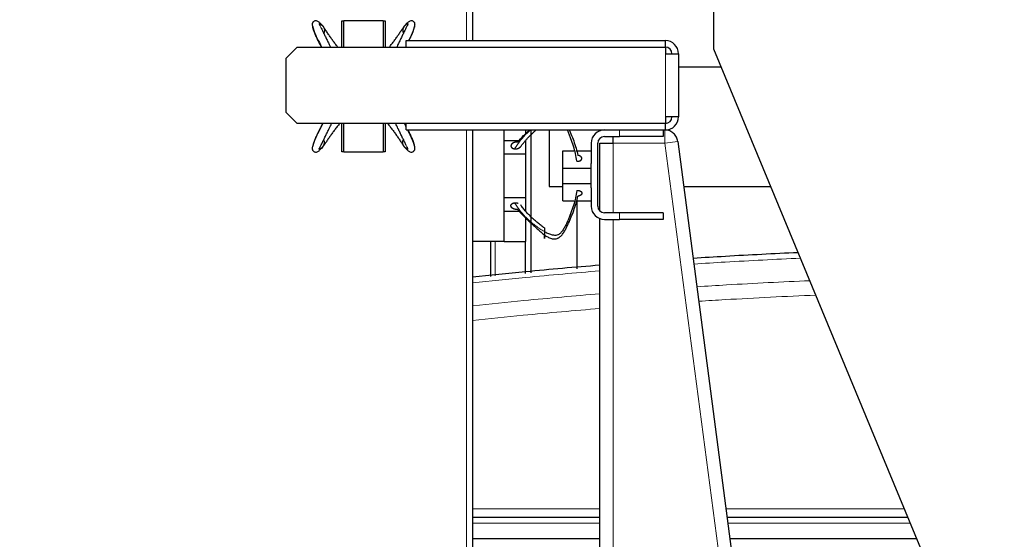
# Model space of a CAD drawing. Header units: inches. Extents: x 0 to 20790, y -12 to 14700.
# Tile 141 of 184: x 9754 to 10206, y 6251 to 6489. Entities that reach past the tile are written whole.
import ezdxf

# ---------------------------------------------------------------- set-up
doc = ezdxf.new("R2010")
doc.units = ezdxf.units.IN
doc.layers.add('1', color=7, linetype='Continuous', true_color=0xffffff)
doc.layers.add('254', color=7, linetype='Continuous', true_color=0xffffff)
doc.styles.add('latin_extended', font='simplex.shx')
doc.dimstyles.get("Standard").update_dxf_attribs({"dimtxt": 0.18, "dimasz": 0.18, "dimexe": 0.18, "dimexo": 0.0625, "dimgap": 0.09, "dimtad": 0, "dimtih": 1, "dimtoh": 1, "dimdec": 4, "dimzin": 0, "dimdsep": 46, "dimtxsty": 'Standard', "dimcen": 0.09, "dimadec": 0, "dimazin": 0, "dimtfac": 1, "dimtdec": 4, "dimtofl": 0, "dimtmove": 0, "dimatfit": 3, "dimfxl": 1, "dimtolj": 1, "dimtzin": 0, "dimarcsym": 0})

# ---------------------------------------------------------------- blocks, each defined once
blk = doc.blocks.new('_U4')
at = {"layer": '254', "color": 3, "linetype": 'Continuous', "lineweight": 13, "transparency": 16777216}
for p, q in [((10346.69, 6820.68), (8745.38, 6820.68)), ((8780.38, 6698.18), (8780.38, 4485.99)), ((10188.88, 4363.49), (8745.38, 4363.49))]:
    blk.add_line(p, q, dxfattribs=at)
at = {"layer": '254', "color": 3, "transparency": 16777216}
for points in [[(8800.8, 6698.18), (8759.97, 6698.18), (8780.38, 6820.68)], [(8759.97, 4485.99), (8800.8, 4485.99), (8780.38, 4363.49)]]:
    blk.add_solid(points, dxfattribs=at)
at = {"layer": 'Defpoints', "color": 0, "transparency": 16777216}
for p in [(10381.69, 6820.68), (8780.38, 4363.49), (10223.88, 4363.49)]:
    blk.add_point(p, dxfattribs=at)
at = {"layer": '254', "color": 2, "lineweight": 13, "transparency": 16777216, "insert": (8596.63, 5143.44), "char_height": 122.5, "attachment_point": 1, "rotation": 90, "style": 'latin_extended'}
blk.add_mtext('\\A1;2457', dxfattribs=at)
blk = doc.blocks.new('_U8')
at = {"layer": '254', "color": 3, "linetype": 'Continuous', "lineweight": 13, "transparency": 16777216}
for p, q in [((10223.88, 4398.49), (10223.88, 7205.68)), ((10381.69, 6855.68), (10381.69, 7205.68)), ((10223.88, 7170.68), (9398.45, 7170.68)), ((10101.38, 7170.68), (9978.88, 7170.68)), ((10381.69, 7170.68), (10223.88, 7170.68)), ((10504.19, 7170.68), (10626.69, 7170.68))]:
    blk.add_line(p, q, dxfattribs=at)
at = {"layer": '254', "color": 3, "transparency": 16777216}
for points in [[(10101.38, 7150.27), (10101.38, 7191.1), (10223.88, 7170.68)], [(10504.19, 7191.1), (10504.19, 7150.27), (10381.69, 7170.68)]]:
    blk.add_solid(points, dxfattribs=at)
at = {"layer": 'Defpoints', "color": 0, "transparency": 16777216}
for p in [(10223.88, 7170.68), (10381.69, 6820.68), (10223.88, 4363.49)]:
    blk.add_point(p, dxfattribs=at)
at = {"layer": '254', "color": 2, "lineweight": 13, "transparency": 16777216, "insert": (9459.7, 7354.43), "char_height": 122.5, "attachment_point": 1, "style": 'latin_extended'}
blk.add_mtext('\\A1;158', dxfattribs=at)

msp = doc.modelspace()

# ---------------------------------------------------------------- linework, layer by layer
at = {"layer": '1', "color": 2, "linetype": 'Continuous', "lineweight": 25}
for p, q in [((9961.884, 6783.191), (9961.884, 6479.482)), ((10072.537, 6739.198), (10072.537, 6475.698)), ((9901.884, 6476.489), (9901.884, 6488.491)), ((9901.884, 6488.491), (9902.924, 6488.491)), ((9902.924, 6488.691), (9920.924, 6488.691)), ((9902.924, 6476.489), (9902.924, 6488.691)), ((9920.924, 6488.691), (9920.924, 6476.489)), ((9920.924, 6488.491), (9921.884, 6488.491)), ((9921.884, 6488.491), (9921.884, 6476.489)), ((9931.384, 6476.489), (9931.384, 6479.491)), ((9931.384, 6479.491), (10050.384, 6479.491)), ((10050.384, 6476.491), (10050.384, 6479.491)), ((9876.384, 6471.489), (9881.384, 6476.489)), ((9881.384, 6476.489), (10050.384, 6476.489)), ((10050.384, 6476.489), (10050.384, 6473.491)), ((10050.384, 6473.491), (10056.384, 6473.491)), ((10056.384, 6473.491), (10056.384, 6444.491)), ((10072.537, 6475.698), (10240.672, 6069.784)), ((9876.384, 6446.493), (9876.384, 6471.489)), ((10056.379, 6467.49), (10066.884, 6467.49)), ((10066.884, 6467.49), (10075.945, 6467.49)), ((9881.384, 6441.493), (9876.384, 6446.493)), ((10056.384, 6444.491), (10050.384, 6444.491)), ((10050.384, 6444.491), (10050.384, 6441.493)), ((10050.384, 6441.493), (9881.384, 6441.493)), ((9901.884, 6428.491), (9901.884, 6441.493)), ((9902.924, 6428.291), (9902.924, 6441.493)), ((9920.924, 6441.493), (9920.924, 6428.291)), ((9921.884, 6441.493), (9921.884, 6428.491)), ((9931.384, 6438.491), (9931.384, 6441.493)), ((9931.384, 6438.491), (10050.384, 6438.491)), ((9961.884, 6438.483), (9961.884, 5988.791)), ((9976.384, 6432.518), (9976.384, 6438.491)), ((9986.384, 6436.778), (9986.384, 6438.491)), ((9988.606, 6438.49), (9988.606, 6372.923)), ((9997.034, 6438.491), (9997.034, 6412.49)), ((10049.384, 6438.491), (10049.384, 6435.491)), ((10050.384, 6438.491), (10050.384, 6441.491)), ((9976.384, 6433.691), (9983.349, 6433.691)), ((9986.384, 6427.491), (9986.384, 6433.691)), ((10022.384, 6435.491), (10029.384, 6435.491)), ((10026.384, 6432.491), (10026.384, 6435.491)), ((10049.384, 6435.491), (10029.384, 6435.491)), ((10056.069, 6433.272), (10115.384, 5981.491)), ((9902.924, 6428.491), (9901.884, 6428.491)), ((9920.924, 6428.291), (9902.924, 6428.291)), ((9921.884, 6428.491), (9920.924, 6428.491)), ((9976.384, 6427.491), (9976.384, 6432.518)), ((10003.384, 6420.962), (10003.384, 6428.962)), ((10003.384, 6428.962), (10008.389, 6428.962)), ((10009.483, 6428.962), (10016.384, 6428.962)), ((10016.384, 6432.491), (10016.384, 6423.047)), ((10019.384, 6403.491), (10019.384, 6432.491)), ((10020.384, 6432.491), (10026.384, 6432.491)), ((10020.384, 6401.252), (10020.384, 6432.491)), ((9976.384, 6407.491), (9976.384, 6427.491)), ((9976.384, 6427.491), (9986.384, 6427.491)), ((9986.384, 6407.491), (9986.384, 6427.491)), ((10003.384, 6420.962), (10016.384, 6420.962)), ((10003.384, 6413.962), (10003.384, 6420.962)), ((10016.384, 6420.962), (10016.384, 6423.047)), ((10016.384, 6413.962), (10016.384, 6420.962)), ((9997.034, 6412.49), (10003.381, 6412.49)), ((10003.384, 6405.962), (10003.384, 6413.962)), ((10003.384, 6413.962), (10016.384, 6413.962)), ((10016.384, 6411.876), (10016.384, 6413.962)), ((10016.384, 6411.876), (10016.384, 6403.491)), ((10058.797, 6412.49), (10066.884, 6412.49)), ((10066.884, 6412.49), (10098.724, 6412.49)), ((9976.384, 6402.464), (9976.384, 6407.491)), ((9976.384, 6407.491), (9986.384, 6407.491)), ((9986.384, 6401.291), (9986.384, 6407.491)), ((10003.384, 6405.962), (10008.389, 6405.962)), ((10009.483, 6405.962), (10016.384, 6405.962)), ((10009.734, 6405.961), (10009.734, 6374.744)), ((9976.384, 6387.491), (9976.384, 6402.464)), ((9976.384, 6401.291), (9983.291, 6401.291)), ((9986.384, 6387.291), (9986.384, 6398.145)), ((10020.384, 5981.491), (10020.384, 6397.827)), ((10029.384, 6400.491), (10022.384, 6400.491)), ((10022.384, 6397.491), (10029.384, 6397.491)), ((10049.384, 6400.491), (10029.384, 6400.491)), ((10049.384, 6397.491), (10029.384, 6397.491)), ((10049.384, 6400.491), (10049.384, 6397.491)), ((9961.884, 6387.491), (9976.384, 6387.491)), ((9970.103, 6387.489), (9970.103, 6371.323)), ((9976.384, 6387.291), (9976.384, 6387.491)), ((9976.384, 6387.291), (9986.384, 6387.291)), ((9986.035, 6387.289), (9986.035, 6372.698)), ((9961.887, 6260.886), (10020.385, 6260.886)), ((10078.702, 6260.886), (10161.511, 6260.886)), ((10020.384, 6250.886), (9961.889, 6250.886)), ((10165.654, 6250.886), (10080.018, 6250.886))]:
    msp.add_line(p, q, dxfattribs=at)
at = {"layer": '1', "color": 110, "linetype": 'Continuous', "lineweight": 13}
for p, q in [((9959.084, 6479.483), (9959.084, 6613.706)), ((10050.384, 6444.491), (10050.384, 6473.491)), ((9959.084, 5985.991), (9959.084, 6438.485)), ((10029.384, 6435.491), (10029.384, 6438.491)), ((10050.12, 6432.491), (10050.12, 6438.491)), ((10056.069, 6433.272), (10050.12, 6432.491)), ((10026.384, 6432.491), (10026.384, 6400.484)), ((10050.12, 6432.491), (10026.384, 6432.491)), ((10109.333, 5981.491), (10050.12, 6432.491)), ((10026.384, 6397.489), (10026.384, 5981.491)), ((10029.384, 6397.491), (10029.384, 6400.491)), ((9972.246, 6387.489), (9972.246, 6371.509)), ((9961.888, 6264.676), (10020.388, 6264.676)), ((10078.209, 6264.676), (10159.942, 6264.676)), ((10020.386, 6258.043), (9961.888, 6258.043)), ((10162.691, 6258.043), (10079.079, 6258.043))]:
    msp.add_line(p, q, dxfattribs=at)
at = {"layer": '1', "color": 2, "linetype": 'Continuous', "lineweight": 25}
for centre, radius, start, end in [((10050.384, 6473.491), 6, 0, 90), ((10050.384, 6473.491), 3, 0, 90), ((10050.384, 6444.491), 6, 270, 0), ((10050.384, 6444.491), 3, 270, 0), ((10022.384, 6432.491), 6, 90, 180), ((10022.384, 6432.491), 3, 90, 180), ((10022.384, 6403.491), 6, 180, 270), ((10022.384, 6403.491), 3, 180, 270)]:
    msp.add_arc(centre, radius, start, end, dxfattribs=at)
for points, degree, knots in [([(9892.979, 6486.41), (9892.582, 6486.93), (9891.837, 6487.712), (9890.745, 6488.454), (9889.911, 6488.642), (9889.345, 6488.489), (9889.006, 6488.232), (9888.801, 6488.021), (9888.71, 6487.922), (9888.599, 6487.802), (9888.467, 6487.606), (9888.365, 6487.321), (9888.303, 6486.783), (9888.512, 6485.981), (9889.456, 6482.604), (9891.318, 6479.16), (9892.657, 6476.538), (9892.68, 6476.492)], 3, [0, 0, 0, 0, 0.1061364, 0.1936426, 0.2614433, 0.3103506, 0.3418574, 0.3521284, 0.3562759, 0.3600445, 0.3739915, 0.3872517, 0.4014082, 0.4618352, 0.5912457, 0.9928149, 1, 1, 1, 1]), ([(9891.577, 6487.183), (9891.712, 6487.156), (9891.875, 6487.111), (9892.034, 6487.051), (9892.187, 6486.98), (9892.48, 6486.816), (9892.809, 6486.592), (9893.081, 6486.342), (9893.318, 6486.058), (9893.514, 6485.748), (9893.608, 6485.572)], 5, [0, 0, 0, 0, 0, 0, 0.2580938, 0.3152444, 0.3152444, 0.3152444, 0.6272599, 1, 1, 1, 1, 1, 1]), ([(9930.24, 6485.572), (9930.47, 6485.926), (9930.941, 6486.582), (9931.523, 6487.163), (9931.946, 6487.396), (9932.227, 6487.433), (9932.298, 6487.249), (9932.246, 6486.994), (9932.14, 6486.755), (9931.998, 6486.483), (9931.784, 6486.085), (9931.386, 6485.318), (9930.785, 6484.083), (9930.04, 6482.524), (9929.272, 6480.933), (9928.492, 6479.327), (9927.778, 6477.865), (9927.319, 6476.938), (9927.128, 6476.553)], 3, [0, 0, 0, 0, 0.0933859, 0.1867719, 0.2334649, 0.2801578, 0.3268508, 0.3501973, 0.3735438, 0.3968902, 0.4202367, 0.4669297, 0.5603156, 0.6537016, 0.7470875, 0.8404735, 0.9338594, 1, 1, 1, 1]), ([(9932.272, 6487.183), (9932.136, 6487.156), (9931.973, 6487.111), (9931.815, 6487.051), (9931.662, 6486.98), (9931.369, 6486.816), (9931.04, 6486.592), (9930.768, 6486.342), (9930.531, 6486.058), (9930.334, 6485.748), (9930.24, 6485.572)], 5, [0, 0, 0, 0, 0, 0, 0.2580938, 0.3152444, 0.3152444, 0.3152444, 0.6272599, 1, 1, 1, 1, 1, 1]), ([(9932.718, 6479.536), (9933.512, 6481.12), (9934.622, 6483.475), (9935.33, 6485.88), (9935.498, 6486.67), (9935.517, 6487.05), (9935.483, 6487.322), (9935.382, 6487.606), (9935.25, 6487.802), (9935.138, 6487.922), (9935.048, 6488.021), (9934.843, 6488.232), (9934.504, 6488.489), (9933.938, 6488.642), (9933.104, 6488.454), (9932.011, 6487.712), (9931.267, 6486.93), (9930.87, 6486.41)], 3, [0, 0, 0, 0, 0.2971858, 0.4509824, 0.5032245, 0.5229504, 0.5397745, 0.5555336, 0.5721087, 0.5765875, 0.5815165, 0.593723, 0.6311669, 0.6892903, 0.7698674, 0.8738632, 1, 1, 1, 1]), ([(9892.561, 6476.556), (9892.469, 6476.74), (9892.1, 6477.482), (9891.458, 6478.776), (9890.644, 6480.432), (9889.865, 6482.066), (9889.291, 6483.398), (9888.993, 6484.279), (9888.86, 6484.756), (9888.777, 6485.087), (9888.71, 6485.372), (9888.629, 6485.651), (9888.562, 6485.825), (9888.553, 6485.766), (9888.582, 6485.694), (9888.593, 6485.67)], 3, [0, 0, 0, 0, 0.0470333, 0.1892353, 0.3314373, 0.4736393, 0.6158413, 0.6869423, 0.7224928, 0.7580433, 0.7935938, 0.8291443, 0.9002453, 0.9713463, 1, 1, 1, 1]), ([(9892.323, 6485.583), (9892.333, 6485.564), (9892.573, 6485.091), (9893.064, 6484.083), (9893.809, 6482.524), (9894.577, 6480.933), (9895.357, 6479.327), (9896.071, 6477.865), (9896.529, 6476.938), (9896.721, 6476.553)], 3, [0, 0, 0, 0, 0.0070018, 0.1809603, 0.3549187, 0.5288771, 0.7028355, 0.8767939, 1, 1, 1, 1]), ([(9893.608, 6485.572), (9893.657, 6485.482), (9893.737, 6485.317), (9893.807, 6485.147), (9893.864, 6484.973), (9893.925, 6484.726), (9893.972, 6484.466), (9893.991, 6484.283), (9893.993, 6484.099), (9893.974, 6483.876), (9893.922, 6483.585), (9893.87, 6483.408), (9893.797, 6483.239), (9893.694, 6483.074), (9893.576, 6482.927), (9893.545, 6482.893), (9893.514, 6482.86), (9893.481, 6482.828), (9893.455, 6482.803)], 5, [0, 0, 0, 0, 0, 0, 0.1714272, 0.3076923, 0.3076923, 0.3076923, 0.4265284, 0.6153846, 0.6153846, 0.6153846, 0.6826301, 0.9230769, 0.9230769, 0.9230769, 0.9396027, 1, 1, 1, 1, 1, 1]), ([(9900.082, 6476.527), (9899.985, 6476.65), (9899.5, 6477.268), (9898.655, 6478.368), (9897.584, 6479.811), (9896.561, 6481.259), (9895.569, 6482.72), (9894.59, 6484.184), (9893.941, 6485.128), (9893.608, 6485.572)], 3, [0, 0, 0, 0, 0.039904, 0.19992, 0.359936, 0.519952, 0.679968, 0.839984, 1, 1, 1, 1]), ([(9923.767, 6476.527), (9923.864, 6476.65), (9924.348, 6477.268), (9925.194, 6478.368), (9926.265, 6479.811), (9927.287, 6481.259), (9928.28, 6482.72), (9929.258, 6484.184), (9929.907, 6485.128), (9930.24, 6485.572)], 3, [0, 0, 0, 0, 0.039904, 0.19992, 0.359936, 0.519952, 0.679968, 0.839984, 1, 1, 1, 1]), ([(9930.24, 6485.572), (9930.192, 6485.482), (9930.08, 6485.254), (9929.95, 6484.91), (9929.87, 6484.549), (9929.848, 6484.18), (9929.875, 6483.876), (9929.927, 6483.583), (9929.98, 6483.403), (9930.055, 6483.232), (9930.155, 6483.074), (9930.246, 6482.961)], 5, [0, 0, 0, 0, 0, 0, 0.1848578, 0.4599452, 0.6635975, 0.6635975, 0.6635975, 0.7361114, 1, 1, 1, 1, 1, 1]), ([(9932.748, 6479.504), (9932.899, 6479.813), (9933.319, 6480.671), (9933.984, 6482.066), (9934.558, 6483.398), (9934.856, 6484.279), (9934.989, 6484.756), (9935.071, 6485.087), (9935.139, 6485.372), (9935.219, 6485.651), (9935.287, 6485.825), (9935.295, 6485.766), (9935.267, 6485.694), (9935.256, 6485.67)], 3, [0, 0, 0, 0, 0.1064335, 0.2964934, 0.4865533, 0.5815832, 0.6290982, 0.6766131, 0.7241281, 0.7716431, 0.866673, 0.9617029, 1, 1, 1, 1]), ([(9893.204, 6441.47), (9893.007, 6441.077), (9891.509, 6438.107), (9889.48, 6434.309), (9888.519, 6431.044), (9888.351, 6430.253), (9888.332, 6429.873), (9888.366, 6429.602), (9888.467, 6429.317), (9888.599, 6429.121), (9888.71, 6429.001), (9888.801, 6428.902), (9889.006, 6428.691), (9889.345, 6428.434), (9889.911, 6428.282), (9890.745, 6428.469), (9891.837, 6429.211), (9892.582, 6429.993), (9892.979, 6430.513)], 3, [0, 0, 0, 0, 0.0579698, 0.4389481, 0.5617229, 0.6034274, 0.6191745, 0.632605, 0.6451854, 0.6584172, 0.6619926, 0.6659274, 0.6756718, 0.705563, 0.7519625, 0.8162867, 0.8993058, 1, 1, 1, 1]), ([(9893.077, 6441.406), (9892.813, 6440.874), (9892.271, 6439.786), (9891.458, 6438.147), (9890.644, 6436.491), (9889.865, 6434.857), (9889.291, 6433.525), (9888.993, 6432.644), (9888.86, 6432.167), (9888.777, 6431.837), (9888.71, 6431.551), (9888.629, 6431.272), (9888.562, 6431.098), (9888.553, 6431.157), (9888.582, 6431.229), (9888.593, 6431.253)], 3, [0, 0, 0, 0, 0.1242159, 0.2549007, 0.3855855, 0.5162703, 0.646955, 0.7122974, 0.7449686, 0.7776398, 0.810311, 0.8429822, 0.9083246, 0.973667, 1, 1, 1, 1]), ([(9893.608, 6431.351), (9893.379, 6430.998), (9892.908, 6430.341), (9892.326, 6429.76), (9891.903, 6429.527), (9891.622, 6429.49), (9891.55, 6429.674), (9891.603, 6429.929), (9891.709, 6430.168), (9891.851, 6430.441), (9892.065, 6430.838), (9892.463, 6431.606), (9893.064, 6432.84), (9893.809, 6434.4), (9894.577, 6435.991), (9895.357, 6437.596), (9896.241, 6439.408), (9896.878, 6440.688), (9897.25, 6441.428)], 3, [0, 0, 0, 0, 0.088065, 0.17613, 0.2201625, 0.264195, 0.3082275, 0.3302437, 0.35226, 0.3742762, 0.3962925, 0.440325, 0.52839, 0.6164549, 0.7045199, 0.7925849, 0.8806499, 1, 1, 1, 1]), ([(9900.931, 6441.464), (9900.543, 6440.981), (9899.769, 6440.004), (9898.655, 6438.555), (9897.584, 6437.112), (9896.561, 6435.664), (9895.569, 6434.203), (9894.59, 6432.739), (9893.941, 6431.795), (9893.608, 6431.351)], 3, [0, 0, 0, 0, 0.1383334, 0.2819445, 0.4255556, 0.5691667, 0.7127778, 0.8563889, 1, 1, 1, 1]), ([(9922.917, 6441.464), (9923.305, 6440.981), (9924.08, 6440.004), (9925.194, 6438.555), (9926.265, 6437.112), (9927.287, 6435.664), (9928.28, 6434.203), (9929.258, 6432.739), (9929.907, 6431.795), (9930.24, 6431.351)], 3, [0, 0, 0, 0, 0.1383334, 0.2819445, 0.4255556, 0.5691667, 0.7127778, 0.8563889, 1, 1, 1, 1]), ([(9931.525, 6431.341), (9931.516, 6431.359), (9931.276, 6431.833), (9930.785, 6432.84), (9930.04, 6434.4), (9929.272, 6435.991), (9928.492, 6437.596), (9927.607, 6439.408), (9926.971, 6440.688), (9926.599, 6441.428)], 3, [0, 0, 0, 0, 0.0062935, 0.1626534, 0.3190134, 0.4753733, 0.6317332, 0.7880932, 1, 1, 1, 1]), ([(9931.399, 6439.979), (9931.346, 6440.084), (9931.092, 6440.58), (9930.84, 6441.076), (9930.643, 6441.468)], 3, [0, 0, 0, 0, 0.2106344, 1, 1, 1, 1]), ([(9930.87, 6430.513), (9931.267, 6429.993), (9932.011, 6429.211), (9933.104, 6428.469), (9933.938, 6428.282), (9934.504, 6428.434), (9934.843, 6428.691), (9935.048, 6428.902), (9935.138, 6429.001), (9935.25, 6429.121), (9935.382, 6429.317), (9935.484, 6429.602), (9935.546, 6430.14), (9935.336, 6430.942), (9934.544, 6433.776), (9933.182, 6436.511), (9932.178, 6438.466)], 3, [0, 0, 0, 0, 0.118232, 0.2157106, 0.2912381, 0.345719, 0.3808163, 0.3922579, 0.396878, 0.4010761, 0.4166125, 0.431384, 0.4471537, 0.5144672, 0.6586256, 1, 1, 1, 1]), ([(9932.226, 6438.479), (9932.28, 6438.369), (9932.608, 6437.705), (9933.204, 6436.491), (9933.984, 6434.857), (9934.558, 6433.525), (9934.856, 6432.644), (9934.989, 6432.167), (9935.071, 6431.837), (9935.139, 6431.551), (9935.219, 6431.272), (9935.287, 6431.098), (9935.295, 6431.157), (9935.267, 6431.229), (9935.256, 6431.253)], 3, [0, 0, 0, 0, 0.0336031, 0.2031018, 0.3726005, 0.5420992, 0.6268486, 0.6692233, 0.7115979, 0.7539726, 0.7963473, 0.8810967, 0.965846, 1, 1, 1, 1]), ([(9982.561, 6432.89), (9983.447, 6433.904), (9984.848, 6435.413), (9986.74, 6437.262), (9987.646, 6438.12), (9988.048, 6438.497)], 3, [0, 0, 0, 0, 0.5287683, 0.7931525, 1, 1, 1, 1]), ([(10009.825, 6424.179), (10009.645, 6425.336), (10009.193, 6427.641), (10008.264, 6431.064), (10007.294, 6433.878), (10006.437, 6436.11), (10005.881, 6437.463), (10005.537, 6438.257), (10005.43, 6438.498)], 3, [0, 0, 0, 0, 0.2370722, 0.4741443, 0.7112165, 0.8297526, 0.9482886, 1, 1, 1, 1]), ([(10006.263, 6438.523), (10006.292, 6438.457), (10006.558, 6437.854), (10007.278, 6436.167), (10008.352, 6433.445), (10009.431, 6430.135), (10009.998, 6427.91), (10010.243, 6426.799)], 3, [0, 0, 0, 0, 0.0173025, 0.1576879, 0.4384586, 0.7192293, 1, 1, 1, 1]), ([(10056.069, 6433.272), (10056.024, 6433.618), (10055.948, 6433.96), (10055.738, 6434.626), (10055.604, 6434.95), (10055.282, 6435.569), (10055.094, 6435.865), (10054.669, 6436.419), (10054.432, 6436.678), (10053.918, 6437.149), (10053.64, 6437.363), (10053.051, 6437.738), (10052.74, 6437.9), (10052.095, 6438.167), (10051.761, 6438.273), (10051.079, 6438.424), (10050.732, 6438.47), (10050.383, 6438.485)], 3, [0, 0, 0, 0, 0.125, 0.125, 0.25, 0.25, 0.375, 0.375, 0.5, 0.5, 0.625, 0.625, 0.75, 0.75, 0.875, 0.875, 1, 1, 1, 1]), ([(9893.608, 6431.351), (9893.657, 6431.441), (9893.768, 6431.67), (9893.898, 6432.014), (9893.979, 6432.374), (9894, 6432.743), (9893.974, 6433.047), (9893.922, 6433.341), (9893.869, 6433.52), (9893.793, 6433.692), (9893.694, 6433.85), (9893.603, 6433.963)], 5, [0, 0, 0, 0, 0, 0, 0.1848578, 0.4599452, 0.6635975, 0.6635975, 0.6635975, 0.7361114, 1, 1, 1, 1, 1, 1]), ([(9930.24, 6431.351), (9930.192, 6431.441), (9930.111, 6431.606), (9930.042, 6431.776), (9929.985, 6431.95), (9929.923, 6432.197), (9929.876, 6432.457), (9929.858, 6432.64), (9929.855, 6432.824), (9929.875, 6433.047), (9929.926, 6433.338), (9929.978, 6433.515), (9930.052, 6433.685), (9930.154, 6433.849), (9930.273, 6433.996), (9930.303, 6434.03), (9930.335, 6434.064), (9930.367, 6434.095), (9930.394, 6434.12)], 5, [0, 0, 0, 0, 0, 0, 0.1714272, 0.3076923, 0.3076923, 0.3076923, 0.4265284, 0.6153846, 0.6153846, 0.6153846, 0.6826301, 0.9230769, 0.9230769, 0.9230769, 0.9396027, 1, 1, 1, 1, 1, 1]), ([(9982.561, 6432.89), (9982.373, 6432.911), (9982.025, 6432.926), (9981.675, 6432.898), (9981.335, 6432.831), (9980.987, 6432.719), (9980.694, 6432.602), (9980.547, 6432.532), (9980.407, 6432.454), (9980.277, 6432.368), (9980.073, 6432.215), (9979.96, 6432.117), (9979.858, 6432.011), (9979.77, 6431.899), (9979.652, 6431.701), (9979.586, 6431.556), (9979.548, 6431.427), (9979.528, 6431.296), (9979.528, 6431.1), (9979.55, 6430.926), (9979.588, 6430.799), (9979.646, 6430.677), (9979.75, 6430.525), (9979.909, 6430.348), (9980.145, 6430.159), (9980.442, 6430.012), (9980.775, 6429.911), (9981.06, 6429.862), (9981.203, 6429.847)], 5, [0, 0, 0, 0, 0, 0, 0.1360851, 0.25, 0.25, 0.25, 0.2708653, 0.3748173, 0.375, 0.375, 0.375, 0.4789488, 0.5, 0.5, 0.5, 0.5828898, 0.625, 0.625, 0.625, 0.6871801, 0.75, 0.75, 0.75, 0.7916704, 0.8957455, 1, 1, 1, 1, 1, 1]), ([(9891.577, 6429.74), (9891.712, 6429.767), (9891.875, 6429.813), (9892.034, 6429.872), (9892.187, 6429.943), (9892.48, 6430.108), (9892.809, 6430.331), (9893.081, 6430.581), (9893.318, 6430.865), (9893.514, 6431.175), (9893.608, 6431.351)], 5, [0, 0, 0, 0, 0, 0, 0.2580938, 0.3152444, 0.3152444, 0.3152444, 0.6272599, 1, 1, 1, 1, 1, 1]), ([(9932.272, 6429.74), (9932.136, 6429.767), (9931.973, 6429.813), (9931.815, 6429.872), (9931.662, 6429.943), (9931.369, 6430.108), (9931.04, 6430.331), (9930.768, 6430.581), (9930.531, 6430.865), (9930.334, 6431.175), (9930.24, 6431.351)], 5, [0, 0, 0, 0, 0, 0, 0.2580938, 0.3152444, 0.3152444, 0.3152444, 0.6272599, 1, 1, 1, 1, 1, 1]), ([(9981.203, 6429.847), (9981.396, 6429.827), (9981.744, 6429.815), (9982.093, 6429.845), (9982.433, 6429.915), (9982.824, 6430.044), (9983.109, 6430.164), (9983.253, 6430.237), (9983.39, 6430.317), (9983.554, 6430.43), (9983.726, 6430.566), (9983.824, 6430.655), (9983.912, 6430.75), (9983.989, 6430.85), (9984.037, 6430.921)], 5, [0, 0, 0, 0, 0, 0, 0.2888057, 0.5141884, 0.5141884, 0.5141884, 0.6297551, 0.7712826, 0.7712826, 0.7712826, 0.843656, 1, 1, 1, 1, 1, 1]), ([(10009.825, 6424.179), (10009.957, 6424.167), (10010.225, 6424.158), (10010.548, 6424.182), (10010.858, 6424.247), (10011.138, 6424.348), (10011.351, 6424.451), (10011.55, 6424.565), (10011.757, 6424.725), (10011.913, 6424.91), (10012.012, 6425.11), (10012.054, 6425.281), (10012.073, 6425.453), (10012.064, 6425.643), (10011.997, 6425.848), (10011.872, 6426.042), (10011.715, 6426.203), (10011.528, 6426.36), (10011.287, 6426.522), (10011.022, 6426.645), (10010.727, 6426.734), (10010.416, 6426.784), (10010.243, 6426.799)], 5, [0, 0, 0, 0, 0, 0, 0.1042545, 0.2083296, 0.25, 0.25, 0.25, 0.3128199, 0.4171102, 0.5, 0.5, 0.5, 0.5210512, 0.6251827, 0.7291347, 0.75, 0.75, 0.75, 0.8639149, 1, 1, 1, 1, 1, 1]), ([(10009.825, 6410.744), (10009.645, 6409.587), (10009.193, 6407.282), (10008.264, 6403.859), (10007.294, 6401.045), (10006.437, 6398.813), (10005.752, 6397.147), (10005.02, 6395.491), (10004.197, 6393.857), (10003.384, 6392.525), (10002.691, 6391.644), (10002.25, 6391.167), (10001.888, 6390.837), (10001.486, 6390.551), (10000.893, 6390.272), (10000.087, 6390.098), (9999.13, 6390.172), (9997.896, 6390.423), (9996.435, 6390.974), (9995.39, 6391.56), (9994.884, 6391.869)], 3, [0, 0, 0, 0, 0.125, 0.25, 0.375, 0.4375, 0.5, 0.5625, 0.625, 0.6875, 0.71875, 0.734375, 0.75, 0.765625, 0.78125, 0.8125, 0.84375, 0.875, 0.9375, 1, 1, 1, 1]), ([(9994.884, 6390.351), (9995.375, 6389.998), (9996.388, 6389.341), (9997.781, 6388.76), (9998.95, 6388.527), (9999.863, 6388.49), (10000.652, 6388.674), (10001.241, 6388.929), (10001.647, 6389.168), (10002.016, 6389.441), (10002.469, 6389.838), (10003.181, 6390.606), (10004.016, 6391.84), (10004.864, 6393.4), (10005.63, 6394.991), (10006.356, 6396.596), (10007.278, 6398.756), (10008.352, 6401.478), (10009.431, 6404.788), (10009.998, 6407.013), (10010.243, 6408.124)], 3, [0, 0, 0, 0, 0.0625, 0.125, 0.15625, 0.1875, 0.21875, 0.234375, 0.25, 0.265625, 0.28125, 0.3125, 0.375, 0.4375, 0.5, 0.5625, 0.625, 0.75, 0.875, 1, 1, 1, 1]), ([(9982.561, 6402.033), (9982.348, 6402.009), (9982.02, 6402.012), (9981.803, 6402.027), (9981.588, 6402.055), (9981.377, 6402.095), (9981.171, 6402.147), (9980.97, 6402.211), (9980.777, 6402.285), (9980.592, 6402.37), (9980.416, 6402.466), (9980.251, 6402.571), (9980.098, 6402.687), (9979.959, 6402.811), (9979.835, 6402.944), (9979.73, 6403.086), (9979.646, 6403.235), (9979.582, 6403.392), (9979.542, 6403.554), (9979.526, 6403.718), (9979.534, 6403.881), (9979.561, 6404.007), (9979.585, 6404.086), (9979.615, 6404.164), (9979.652, 6404.239), (9979.695, 6404.313), (9979.744, 6404.384), (9979.823, 6404.481), (9979.957, 6404.605), (9980.113, 6404.717), (9980.287, 6404.816), (9980.475, 6404.9), (9980.674, 6404.97), (9980.882, 6405.025), (9981.042, 6405.055), (9981.15, 6405.07), (9981.203, 6405.076)], 2, [0, 0, 0, 0.0625, 0.09375, 0.125, 0.15625, 0.1875, 0.21875, 0.25, 0.28125, 0.3125, 0.34375, 0.375, 0.40625, 0.4375, 0.46875, 0.5, 0.53125, 0.5625, 0.59375, 0.625, 0.65625, 0.6741071, 0.6875, 0.7053571, 0.71875, 0.7366071, 0.75, 0.78125, 0.8125, 0.84375, 0.875, 0.90625, 0.9375, 0.96875, 0.984375, 1, 1, 1]), ([(9981.203, 6405.076), (9981.416, 6405.098), (9981.743, 6405.093), (9981.959, 6405.076), (9982.173, 6405.047), (9982.384, 6405.006), (9982.59, 6404.953), (9982.791, 6404.889), (9982.888, 6404.851), (9982.888, 6404.851)], 2, [0, 0, 0, 0.2499844, 0.3749766, 0.4999688, 0.6249609, 0.7499531, 0.8749453, 0.9999375, 1, 1, 1]), ([(9982.561, 6402.034), (9983.447, 6401.019), (9984.848, 6399.511), (9986.849, 6397.555), (9988.377, 6396.112), (9989.942, 6394.664), (9991.542, 6393.203), (9993.182, 6391.739), (9994.311, 6390.795), (9994.884, 6390.351)], 3, [0, 0, 0, 0, 0.25, 0.375, 0.5, 0.625, 0.75, 0.875, 1, 1, 1, 1]), ([(9994.884, 6393.521), (9994.884, 6393.521), (9994.884, 6393.517), (9994.884, 6393.481), (9994.884, 6393.408), (9994.884, 6393.306), (9994.884, 6393.12), (9994.884, 6392.872), (9994.884, 6392.629), (9994.884, 6392.352), (9994.884, 6392.048), (9994.884, 6391.869)], 5, [0, 0, 0, 0, 0, 0, 0.0484454, 0.2897029, 0.4200499, 0.4200499, 0.4200499, 0.6742577, 1, 1, 1, 1, 1, 1]), ([(9994.884, 6391.869), (9994.884, 6391.736), (9994.884, 6391.462), (9994.884, 6391.115), (9994.884, 6390.75), (9994.884, 6390.381), (9994.884, 6390.078), (9994.884, 6389.78), (9994.884, 6389.439), (9994.884, 6389.142), (9994.884, 6388.929), (9994.884, 6388.81), (9994.884, 6388.723), (9994.884, 6388.67), (9994.884, 6388.696), (9994.884, 6388.796), (9994.884, 6388.937), (9994.884, 6389.108), (9994.884, 6389.331), (9994.884, 6389.581), (9994.884, 6389.865), (9994.884, 6390.175), (9994.884, 6390.351)], 5, [0, 0, 0, 0, 0, 0, 0.1042545, 0.2083296, 0.25, 0.25, 0.25, 0.3128199, 0.4171102, 0.5, 0.5, 0.5, 0.5210512, 0.6251827, 0.7291347, 0.75, 0.75, 0.75, 0.8639149, 1, 1, 1, 1, 1, 1]), ([(10063.128, 6379.712), (10068.049, 6380.029), (10072.972, 6380.332), (10089.007, 6381.27), (10100.121, 6381.845), (10111.239, 6382.347)], 3, [0, 0, 0, 0, 0.3070772, 0.3070772, 1, 1, 1, 1]), ([(9961.833, 6371.114), (9969.946, 6371.969), (9989.428, 6373.926), (10008.928, 6375.654), (10020.312, 6376.584)], 3, [0, 0, 0, 0, 0.4166014, 1, 1, 1, 1])]:
    msp.add_open_spline(points, degree=degree, knots=knots, dxfattribs=at)
at = {"layer": '1', "color": 110, "linetype": 'Continuous', "lineweight": 13}
for points, knots in [([(9893.608, 6485.572), (9893.379, 6485.926), (9892.908, 6486.582), (9892.326, 6487.163), (9891.903, 6487.396), (9891.622, 6487.433), (9891.55, 6487.249), (9891.603, 6486.994), (9891.709, 6486.755), (9891.851, 6486.483), (9892.057, 6486.101), (9892.217, 6485.791), (9892.323, 6485.583)], [0, 0, 0, 0, 0.2016231, 0.4032461, 0.5040577, 0.6048692, 0.7056807, 0.7560865, 0.8064923, 0.856898, 0.9073038, 1, 1, 1, 1]), ([(9988.658, 6438.631), (9988.178, 6438.215), (9987.111, 6437.247), (9985.531, 6435.639), (9983.449, 6433.204), (9982.056, 6431.228), (9981.203, 6429.847)], [0, 0, 0, 0, 0.165776, 0.374332, 0.582888, 1, 1, 1, 1]), ([(9930.24, 6431.351), (9930.47, 6430.998), (9930.941, 6430.341), (9931.523, 6429.76), (9931.946, 6429.527), (9932.227, 6429.49), (9932.298, 6429.674), (9932.246, 6429.929), (9932.14, 6430.168), (9931.998, 6430.441), (9931.792, 6430.822), (9931.631, 6431.132), (9931.525, 6431.341)], [0, 0, 0, 0, 0.2016231, 0.4032461, 0.5040577, 0.6048692, 0.7056807, 0.7560865, 0.8064923, 0.856898, 0.9073038, 1, 1, 1, 1]), ([(9994.884, 6391.869), (9994.155, 6392.245), (9992.801, 6393.082), (9990.883, 6394.465), (9989.02, 6395.954), (9987.227, 6397.558), (9985.531, 6399.284), (9983.449, 6401.719), (9982.056, 6403.695), (9981.203, 6405.076)], [0, 0, 0, 0, 0.125, 0.25, 0.375, 0.5, 0.625, 0.75, 1, 1, 1, 1]), ([(10112.351, 6379.653), (10100.843, 6379.139), (10089.339, 6378.545), (10073.053, 6377.592), (10068.268, 6377.298), (10063.485, 6376.99)], [0, 0, 0, 0, 0.7061378, 0.7061378, 1, 1, 1, 1]), ([(10020.315, 6373.838), (10008.95, 6372.909), (9989.448, 6371.18), (9969.967, 6369.222), (9961.836, 6368.364)], [0, 0, 0, 0, 0.5824616, 1, 1, 1, 1]), ([(10064.855, 6366.572), (10069.399, 6366.863), (10086.657, 6367.918), (10103.929, 6368.793), (10116.661, 6369.34)], [0, 0, 0, 0, 0.2633, 1, 1, 1, 1]), ([(9961.857, 6357.838), (9961.971, 6357.85), (9969.825, 6358.68), (9977.68, 6359.473), (9997.067, 6361.337), (10008.714, 6362.374), (10020.369, 6363.329)], [0, 0, 0, 0, 0.0058578, 0.4029984, 0.4029984, 1, 1, 1, 1]), ([(10119.388, 6362.729), (10105.534, 6362.148), (10087.646, 6361.249), (10069.772, 6360.155), (10065.735, 6359.898)], [0, 0, 0, 0, 0.7740504, 1, 1, 1, 1]), ([(10020.37, 6356.594), (10008.615, 6355.629), (9989.102, 6353.887), (9969.607, 6351.913), (9961.852, 6351.091)], [0, 0, 0, 0, 0.6020772, 1, 1, 1, 1])]:
    msp.add_open_spline(points, degree=3, knots=knots, dxfattribs=at)
at = {"layer": '1', "color": 2, "linetype": 'Continuous', "lineweight": 25}
for points in [[(9983.99, 6430.854), (9987.185, 6435.165), (9991.239, 6438.605)], [(10009.825, 6410.744), (10010.222, 6410.781), (10011.018, 6410.642), (10011.638, 6410.322), (10012.023, 6409.851), (10012.095, 6409.336), (10011.852, 6408.829), (10011.349, 6408.422), (10010.638, 6408.158), (10010.243, 6408.123)], [(9994.884, 6393.52), (9988.559, 6397.905), (9983.99, 6404.069)]]:
    msp.add_open_spline(points, degree=2, dxfattribs=at)

# ---------------------------------------------------------------- dimensions: what is measured, and where the dimension line sits
at = {"layer": '254', "color": 2, "linetype": 'Continuous', "lineweight": 13}
dim = msp.add_linear_dim(base=(10223.884, 7170.684), p1=(10381.694, 6820.684), p2=(10223.884, 4363.491), dimstyle='Standard', override={"dimscale": 35, "dimtxt": 3.5, "dimasz": 3.5, "dimexe": 1, "dimexo": 1, "dimgap": 1.75, "dimtad": 1, "dimtih": 1, "dimtoh": 0, "dimdec": 0, "dimlfac": 1, "dimzin": 8, "dimdsep": 46, "dimlunit": 2, "dimtxsty": 'latin_extended', "dimsah": 1, "dimse1": 0, "dimse2": 0, "dimsd1": 0, "dimsd2": 0, "dimclrd": 3, "dimclre": 3, "dimclrt": 2, "dimtol": 0, "dimtm": -0.1, "dimtfac": 0.714286, "dimtdec": 3, "dimtofl": 1, "dimtmove": 0, "dimtzin": 8, "dimlwd": 13, "dimlwe": 13}, dxfattribs=at)
dim.commit()
dim.dimension.update_dxf_attribs({"geometry": '_U8', "text_midpoint": (9605.53, 7170.684), "dimtype": 160})
dim = msp.add_linear_dim(base=(8780.384, 4363.491), p1=(10381.694, 6820.684), p2=(10223.884, 4363.491), angle=90, dimstyle='Standard', override={"dimscale": 35, "dimtxt": 3.5, "dimasz": 3.5, "dimexe": 1, "dimexo": 1, "dimgap": 1.75, "dimtad": 1, "dimtih": 0, "dimtoh": 0, "dimdec": 0, "dimlfac": 1, "dimzin": 8, "dimdsep": 46, "dimlunit": 2, "dimtxsty": 'latin_extended', "dimsah": 1, "dimse1": 0, "dimse2": 0, "dimsd1": 0, "dimsd2": 0, "dimclrd": 3, "dimclre": 3, "dimclrt": 2, "dimtol": 0, "dimtm": -0.1, "dimtfac": 0.714286, "dimtdec": 3, "dimtofl": 1, "dimtmove": 0, "dimtzin": 8, "dimlwd": 13, "dimlwe": 13}, dxfattribs=at)
dim.commit()
dim.dimension.update_dxf_attribs({"geometry": '_U4', "text_midpoint": (8780.384, 5359.269), "dimtype": 160})

doc.saveas('drawing.dxf')
